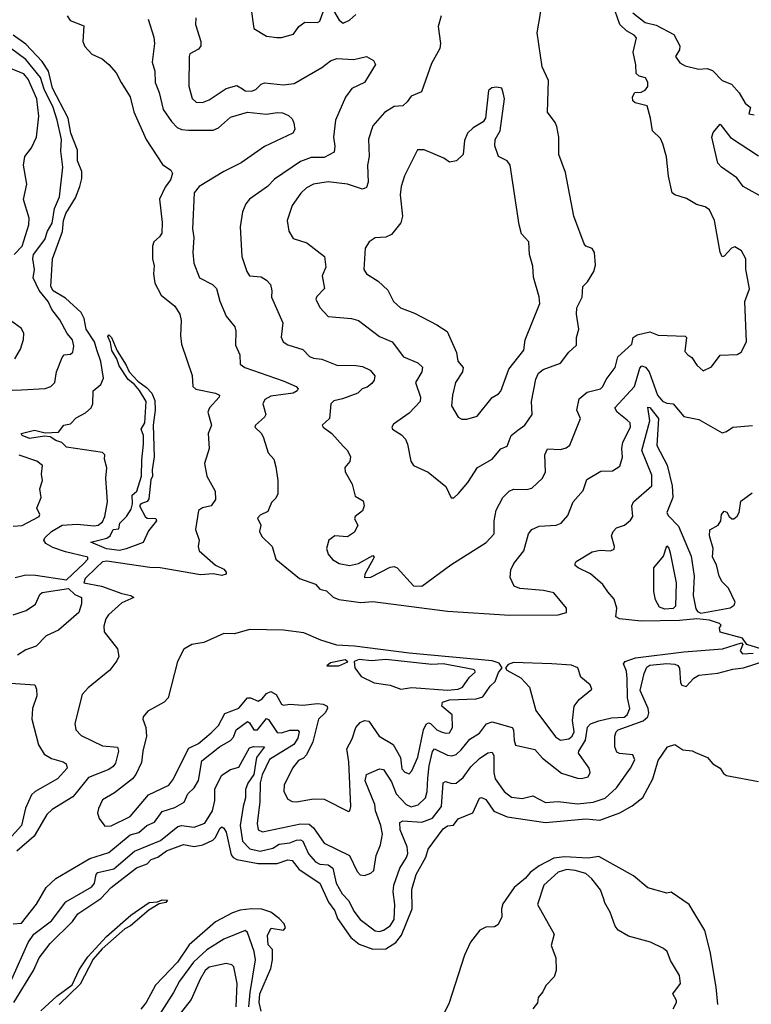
# Model space of a CAD drawing. Extents: x 1552294 to 1694791, y 811929 to 917222.
# Tile 143 of 256: x 1620356 to 1623792, y 842007 to 846627. Entities that reach past the tile are written whole.
import ezdxf

# ---------------------------------------------------------------- set-up
doc = ezdxf.new("R2010")
doc.units = 0

msp = doc.modelspace()

# ---------------------------------------------------------------- linework, layer by layer
at = {"layer": '0CON10XD'}
for points in [[(1621440.8, 846685), (1621456.1, 846586.1), (1621515, 846550), (1621563, 846543), (1621585, 846542.9), (1621641.1, 846558.9), (1621666.2, 846595), (1621694.1, 846615.9), (1621755, 846614.2), (1621765, 846620), (1621782, 846668)], [(1620578.9, 846645), (1620592.6, 846622.6), (1620657.5, 846597.5), (1620652.5, 846525), (1620660.9, 846500.9), (1620694.6, 846464.6), (1620743.8, 846443.8), (1620775, 846416.7), (1620808.1, 846378.1), (1620832.9, 846332.9), (1620874.5, 846265), (1620892.5, 846195), (1620950, 846065), (1621027, 845947), (1621065, 845921.2), (1621072.7, 845905), (1621064.2, 845875), (1621039.2, 845840.8), (1621012.2, 845785), (1621025.6, 845675), (1621022.9, 845625), (1621012.4, 845607.6), (1620985.6, 845585), (1620979.6, 845565), (1620978.9, 845505), (1620987.6, 845472.4), (1620984.6, 845435), (1620990.4, 845390.4), (1621020.8, 845335), (1621085, 845283.3), (1621107.8, 845245), (1621114.4, 845215), (1621111.1, 845145), (1621116.4, 845105), (1621165, 844956.7), (1621168.1, 844905), (1621182.5, 844892.5), (1621276, 844874), (1621293.8, 844865), (1621292.5, 844855), (1621246.7, 844805), (1621238.8, 844785), (1621257.3, 844725), (1621241.5, 844685), (1621246, 844615), (1621223.1, 844545), (1621235.4, 844485), (1621273.3, 844415), (1621276.1, 844375), (1621255, 844345.4), (1621213.6, 844336.4), (1621195.7, 844324.3), (1621181.4, 844235), (1621199.2, 844185), (1621193.5, 844155), (1621198.5, 844135), (1621275, 844067.1), (1621315, 844047.8), (1621326, 844035), (1621326.2, 844025), (1621305, 844019.6), (1621265, 844026.5), (1621205, 844022.4), (1621015, 844055.2), (1620967, 844057), (1620765, 844086.4), (1620745, 844083.3), (1620714.2, 844055), (1620663.1, 844005), (1620656.2, 843985), (1620739.5, 843969.5), (1620835, 843934.4), (1620877.5, 843925), (1620892.5, 843915), (1620835, 843890.9), (1620773.4, 843835), (1620760, 843815), (1620751.1, 843781.1), (1620753.1, 843755), (1620814.3, 843675), (1620821.2, 843638.8), (1620812.3, 843617.7), (1620778.8, 843575), (1620677.9, 843492.1), (1620649.1, 843460.9), (1620614.4, 843325), (1620620, 843295), (1620645, 843267.3), (1620745, 843218.9), (1620815, 843212.5), (1620820, 843195), (1620805, 843138), (1620795, 843121.8), (1620775, 843108.1), (1620679.3, 843070.7), (1620621.7, 842998.3), (1620605, 842980.6), (1620508.7, 842921.3), (1620482.5, 842897.5), (1620424.1, 842795.9), (1620342.7, 842725)], [(1621182.9, 846635), (1621180.8, 846605), (1621206.2, 846525), (1621206.7, 846505), (1621195, 846488.7), (1621155, 846466.2), (1621152.2, 846455), (1621150, 846315), (1621166.4, 846256.4), (1621185, 846240), (1621215, 846238.1), (1621245, 846250.6), (1621325.3, 846304.7), (1621375, 846318.9), (1621402.3, 846302.3), (1621415, 846292.7), (1621445, 846291.1), (1621465, 846299.1), (1621490, 846325), (1621505, 846330.8), (1621595, 846321.3), (1621645, 846327.1), (1621775, 846403.1), (1621815, 846434.6), (1621845, 846444.7), (1621925, 846440.7), (1621985, 846454.4), (1622018, 846435), (1622026.7, 846416.7), (1621975, 846332.9), (1621915, 846304.4), (1621886.5, 846263.5), (1621839.3, 846155), (1621829.2, 846075), (1621836.4, 846033.6), (1621832, 846005), (1621785, 845980.7), (1621725, 845979.6), (1621675, 845960.8), (1621551.8, 845878.2), (1621519.4, 845845), (1621434.4, 845785), (1621417.1, 845762.9), (1621402.9, 845725), (1621390.6, 845655), (1621399.4, 845515), (1621422.5, 845445), (1621435, 845425.4), (1621489.6, 845419.6), (1621515.4, 845405.4), (1621532.9, 845385), (1621540, 845355), (1621538.6, 845325), (1621592.1, 845205), (1621583.5, 845136.5), (1621593.8, 845115), (1621615, 845100.8), (1621685, 845079.4), (1621716.6, 845046.6), (1621735, 845038.1), (1621775, 845034.5), (1621845, 845005.4), (1621935, 845004.7), (1621965, 844999.2), (1622002.3, 844982.3), (1622023.1, 844955), (1622020, 844935), (1622009.9, 844920.1), (1621987, 844903), (1621963.8, 844895), (1621943.8, 844875), (1621872.4, 844847.6), (1621831.3, 844838.7), (1621817.5, 844825), (1621810, 844755), (1621776, 844725), (1621780.8, 844715), (1621821.9, 844685), (1621874.4, 844625), (1621895.5, 844605), (1621910, 844575), (1621906.8, 844553.2), (1621883.1, 844525), (1621883.6, 844505), (1621917.4, 844447.4), (1621931.8, 844391.8), (1621968.9, 844368.9), (1621973.6, 844345), (1621965, 844322.7), (1621931.4, 844295), (1621928.6, 844285), (1621944.2, 844255), (1621928.3, 844221.7), (1621895, 844200.8), (1621835, 844205.6), (1621808.1, 844185), (1621797.3, 844145), (1621805, 844119.2), (1621825, 844094.4), (1621855.6, 844075.6), (1621905, 844065.8), (1621947.5, 844075), (1622015, 844112.5), (1622020, 844105), (1622016.2, 844095), (1621976.7, 844025), (1621975, 844010), (1622005, 844011.4), (1622095, 844057.9), (1622115, 844061.4), (1622128.8, 844055), (1622205, 843970), (1622245, 843968), (1622380.8, 844069.2), (1622547, 844173), (1622584.5, 844215), (1622584.1, 844275), (1622593.9, 844325), (1622625, 844384.2), (1622655, 844414.3), (1622675, 844423.5), (1622737, 844423), (1622761.5, 844428.5), (1622810.8, 844475), (1622825.4, 844504.6), (1622821.5, 844585), (1622835, 844612.9), (1622895, 844610.6), (1622921.7, 844618.3), (1622939.2, 844630.8), (1622990, 844755), (1622972.5, 844795), (1622982.6, 844847.4), (1623021.6, 844878.4), (1623084, 844895), (1623094.5, 844905), (1623110.8, 844939.2), (1623152.9, 844995), (1623165.3, 845044.7), (1623230, 845105), (1623236.2, 845135), (1623255, 845147.8), (1623315, 845162.9), (1623355, 845146.4), (1623481.7, 845141.7), (1623487.5, 845135), (1623479.3, 845069.3), (1623493.8, 845053.8), (1623511.7, 845041.7), (1623536.1, 845006.1), (1623565, 844980), (1623605, 844998.2), (1623645, 845053), (1623725, 845056), (1623743.3, 845066.7), (1623768.9, 845115), (1623761.5, 845305), (1623783.6, 845363.6), (1623766.3, 845456.3), (1623765.4, 845505), (1623745, 845542.1), (1623715, 845561.8), (1623699.4, 845555), (1623665, 845517.1), (1623655, 845514), (1623646.2, 845536.2), (1623619.3, 845685), (1623595, 845734.3), (1623575, 845748.9), (1623535, 845760), (1623487.3, 845787.3), (1623432, 845805), (1623420.6, 845815), (1623402.2, 845892.2), (1623393.4, 845983.4), (1623376.6, 846045), (1623365, 846070), (1623327.8, 846105), (1623318, 846165), (1623302, 846222), (1623246.2, 846236.2), (1623235.5, 846245.5), (1623233.8, 846265), (1623244.4, 846285), (1623275, 846286.6), (1623294, 846296), (1623305.9, 846314.1), (1623305.6, 846334.4), (1623295, 846354.6), (1623265, 846361.8), (1623250.8, 846375), (1623249.8, 846415), (1623236.7, 846475), (1623252.5, 846542.5), (1623241.9, 846555), (1623205, 846574.7), (1623174.7, 846605), (1623152.7, 846667.3)], [(1622335.6, 846645), (1622321.4, 846595), (1622331.9, 846515), (1622328.9, 846491.1), (1622289.3, 846420.7), (1622242.3, 846287.7), (1622195, 846267.8), (1622175, 846241.2), (1622155, 846222.5), (1622115, 846219.2), (1622068.6, 846191.4), (1622015, 846128.8), (1621994.4, 846065.6), (1621996.9, 845985), (1621989.7, 845945), (1621991.8, 845865), (1621985, 845839.2), (1621965, 845831.8), (1621895, 845854.6), (1621805, 845865.9), (1621735, 845855.3), (1621702.7, 845837.3), (1621676.6, 845813.4), (1621635.4, 845755), (1621612.2, 845685), (1621620.5, 845635), (1621639.8, 845599.8), (1621705, 845580.4), (1621786.5, 845515), (1621793.7, 845466.3), (1621776.9, 845425), (1621787.1, 845365), (1621751.8, 845328.2), (1621747.1, 845315), (1621765, 845275.8), (1621805, 845234.3), (1621914.7, 845225.3)], [(1621829.7, 846669.7), (1621856.7, 846625), (1621875, 846611.2), (1621905, 846624.6), (1621935, 846651.2)], [(1621914.7, 845225.3), (1621946.2, 845215), (1622045, 845140), (1622105, 845115.5), (1622157.5, 845045), (1622226.2, 845016.2), (1622246.8, 844996.8), (1622243.9, 844975), (1622214.6, 844925), (1622238.2, 844855), (1622236.2, 844835), (1622185, 844781.1), (1622111.3, 844728.7), (1622104, 844715), (1622106, 844705), (1622148.5, 844678.5), (1622168.1, 844658.1), (1622177.8, 844635), (1622192.4, 844555), (1622204.8, 844535), (1622273.6, 844503.6), (1622356.7, 844436.7), (1622382.5, 844382.5), (1622395, 844383.8), (1622417, 844403), (1622461.1, 844455), (1622506.4, 844525), (1622575, 844564.6), (1622615, 844613.3), (1622644.5, 844625.5), (1622663.6, 844675), (1622695, 844700.5), (1622727.8, 844725), (1622761.9, 844775), (1622759.6, 844835), (1622780.5, 844939.5), (1622791.7, 844968.3), (1622814.1, 844985.9), (1622895.8, 845015), (1622935, 845067.5), (1622970.7, 845099.3), (1622970.6, 845135), (1622982.2, 845175), (1622970, 845245), (1622972.5, 845275), (1622998, 845325), (1623000, 845375), (1623022.5, 845397.5), (1623052.1, 845445), (1623060.5, 845475), (1623054.7, 845534.7), (1623045, 845552.9), (1623015, 845563.8), (1623006.7, 845575), (1622958.6, 845705), (1622919.6, 845909.6), (1622887.5, 845995), (1622887.3, 846075), (1622878.9, 846125), (1622870.8, 846145), (1622835, 846193.3), (1622838.7, 846341.3), (1622810, 846405), (1622785.6, 846565), (1622803.8, 846665)], [(1623235, 846659.2), (1623293.6, 846613.6), (1623345, 846601.4), (1623427.7, 846557.7), (1623455.6, 846505), (1623453.8, 846485), (1623436.4, 846455), (1623455.7, 846425), (1623481.2, 846411.2), (1623545, 846395.4), (1623585, 846398.6), (1623609.3, 846389.3), (1623655, 846342), (1623698.8, 846325), (1623734.5, 846284.5), (1623762.5, 846235), (1623787.5, 846215), (1623780, 846185), (1623805, 846180.8)], [(1620959.7, 846629.7), (1620986.4, 846545), (1620988.8, 846515), (1620977.4, 846427.4), (1620990.9, 846385), (1620992, 846332), (1621011.3, 846285), (1621029.2, 846205), (1621068.5, 846148.5), (1621095, 846121.8), (1621115, 846112.3), (1621148.3, 846108.3), (1621265, 846107.8), (1621289.8, 846120.2), (1621345, 846170), (1621425, 846193.8), (1621515, 846182.9), (1621565, 846191.2), (1621589.3, 846189.3), (1621617.7, 846177.7), (1621635, 846161.2), (1621642.6, 846142.6), (1621647.6, 846112.4), (1621638.6, 846095), (1621505, 846032.5), (1621395.5, 845955), (1621315, 845914.7), (1621198.6, 845845), (1621174.8, 845815.2), (1621166.9, 845645), (1621173.1, 845605), (1621168.2, 845535), (1621174.1, 845485), (1621200, 845415), (1621260.6, 845385), (1621279.4, 845365), (1621295, 845306.7), (1621325.7, 845235), (1621365.5, 845185.5), (1621370.7, 845165), (1621369, 845099), (1621389.4, 845055), (1621390.7, 845010.7), (1621413.8, 844995), (1621592.4, 844932.4), (1621653.8, 844905), (1621663.1, 844895), (1621659.4, 844885), (1621640, 844875), (1621535, 844860.3), (1621506.7, 844845), (1621497.3, 844825), (1621511.9, 844775), (1621505, 844761.4), (1621462.5, 844725), (1621460, 844715), (1621491.2, 844685), (1621501.2, 844665), (1621522.5, 844595), (1621548.8, 844565), (1621559.2, 844529.2)], [(1620335, 844010), (1620385, 844021.5), (1620430.4, 844020.4), (1620575, 843998.5), (1620657.6, 844075), (1620675.3, 844095), (1620675.6, 844105), (1620570.5, 844130.5), (1620510.9, 844150.9), (1620478.7, 844168.7), (1620469.5, 844185), (1620473.1, 844195), (1620504.8, 844225.2), (1620555, 844254.9), (1620625, 844259.2), (1620705, 844251.4), (1620725, 844255.2), (1620745, 844271.1), (1620756.1, 844295), (1620768, 844365), (1620759.6, 844475), (1620764.2, 844524.2), (1620754.1, 844565), (1620755.3, 844585.3), (1620745, 844595.3), (1620575, 844621.2), (1620553.1, 844643.1), (1620525, 844652.1), (1620499.1, 844669.1), (1620472.9, 844672.9), (1620401.9, 844661.9), (1620366.7, 844675), (1620362.5, 844685), (1620425, 844700.5), (1620475, 844688), (1620537.8, 844692.2), (1620562.5, 844725), (1620595, 844730), (1620620.9, 844759.1), (1620665, 844782.1), (1620691.1, 844805), (1620700, 844825), (1620700.5, 844885), (1620736.7, 844915), (1620749.2, 844945), (1620736.9, 845023.1), (1620717.4, 845077.4), (1620707.3, 845115), (1620667.4, 845175), (1620659.2, 845225), (1620645, 845253.5), (1620570.2, 845320.2), (1620512.8, 845355), (1620501.9, 845375), (1620509.8, 845505), (1620557.5, 845632.5), (1620562, 845685), (1620572.1, 845717.9), (1620618.2, 845791.8), (1620638.5, 845845), (1620647.7, 845882.3), (1620647.4, 845915), (1620626.8, 845965), (1620627.5, 846015), (1620596, 846095), (1620583.8, 846165), (1620510.1, 846305), (1620491.5, 846385), (1620460.5, 846430.5), (1620385, 846511.8), (1620325, 846554.5)], [(1620185.7, 844884.3), (1620365, 844889.6), (1620475, 844897.1), (1620501.8, 844905), (1620520.7, 844925), (1620529.3, 844975), (1620555, 845041.2), (1620565, 845053.8), (1620595, 845056.7), (1620605, 845067.5), (1620610.5, 845095), (1620604.5, 845125), (1620578.5, 845155), (1620545, 845219.2), (1620506.7, 845266.7), (1620488.8, 845305), (1620446.7, 845356.7), (1620419.7, 845415), (1620425.7, 845455), (1620417.5, 845505), (1620420.4, 845525), (1620474.3, 845595), (1620485.7, 845634.3), (1620508.1, 845671.9), (1620518.6, 845741.4), (1620542.6, 845795), (1620558.6, 845935), (1620549.6, 846009.6), (1620552.5, 846065), (1620531.7, 846155), (1620512.8, 846215), (1620470.8, 846300.8), (1620453.7, 846355), (1620385, 846440.8), (1620313.1, 846493.1)], [(1620329.7, 845525), (1620367.2, 845565), (1620398.9, 845665), (1620399.7, 845695), (1620373, 845783), (1620389.5, 845855), (1620373.9, 845943.9), (1620380, 845985), (1620411.2, 846025), (1620434.2, 846075), (1620445.7, 846175), (1620436, 846255), (1620395, 846347.7), (1620375, 846373.7), (1620285, 846409.4)], [(1622432.1, 844752.1), (1622455, 844752.9), (1622505, 844767.1), (1622575, 844854), (1622605, 844871.2), (1622615, 844883.8), (1622652.7, 844987.3), (1622723.6, 845076.4), (1622730, 845125), (1622798.4, 845295), (1622796, 845326), (1622768.7, 845418.7), (1622765, 845470), (1622750, 845525), (1622746.9, 845585), (1622711.7, 845621.7), (1622701.1, 845665), (1622659.4, 845945), (1622645, 845964.2), (1622604.6, 845984.6), (1622587.5, 846035), (1622588.8, 846065), (1622612, 846105), (1622632.5, 846255), (1622626.7, 846283.3), (1622620, 846305), (1622595, 846310.6), (1622572.4, 846307.6), (1622558, 846295), (1622543.3, 846165), (1622533, 846147), (1622485, 846118.8), (1622458.8, 846095), (1622445, 846060), (1622438, 845995), (1622407.5, 845965), (1622375, 845958.8), (1622347.9, 845977.9), (1622255, 846016), (1622224.1, 846015.9), (1622162.2, 845895), (1622147.1, 845845), (1622141.9, 845805), (1622153.1, 845705), (1622145, 845673.3), (1622101.5, 845618.5), (1622075, 845605.8), (1622025, 845604), (1621996.7, 845585), (1621978.8, 845555), (1621972.7, 845455), (1621984.4, 845435), (1622039.8, 845399.8), (1622085, 845358), (1622111.5, 845305), (1622144.3, 845275), (1622209.4, 845249.4), (1622315.5, 845195.5), (1622363.6, 845163.6), (1622407.5, 845065), (1622413.3, 845025), (1622439.2, 844995), (1622435.7, 844975), (1622402.9, 844925), (1622388.1, 844865), (1622384.4, 844815), (1622415, 844762), (1622432.1, 844752.1)], [(1623855, 845787.7), (1623754.2, 845845), (1623724.3, 845885), (1623651.4, 845935), (1623635, 845954.2), (1623606, 846075), (1623611.8, 846098.2), (1623645, 846136.2), (1623693.5, 846073.5), (1623825, 845987.6)], [(1620332.5, 845035), (1620359.8, 845080.2), (1620373.9, 845126.1), (1620375.3, 845155), (1620365, 845177.3), (1620311.9, 845215)], [(1620824, 844136), (1620763.6, 844143.6), (1620690, 844175), (1620765, 844193.3), (1620780, 844205), (1620794.2, 844235), (1620821.7, 844238.3), (1620825.6, 844265), (1620858.1, 844295), (1620879.6, 844330.4), (1620885.4, 844354.6), (1620884.2, 844395.8), (1620905.5, 844415), (1620928.1, 844485), (1620928.7, 844561.3), (1620937.9, 844635), (1620936.6, 844675), (1620926.9, 844705), (1620943.3, 844735), (1620949.8, 844835), (1620917.7, 844887.7), (1620895.3, 844915.3), (1620865, 844938.2), (1620823, 845003), (1620812.1, 845035), (1620788.4, 845075), (1620781.9, 845111.9), (1620769.5, 845140.5), (1620775, 845148.9), (1620786.6, 845135), (1620813.2, 845073.2), (1620856.4, 845006.4), (1620869.6, 844975), (1620910.5, 844930.5), (1620951, 844901), (1620976.7, 844875), (1620990, 844840), (1620991.2, 844795), (1620982, 844725), (1620986.7, 844575), (1620977.3, 844515), (1620980, 844485), (1620972, 844468), (1620961.6, 844378.4), (1620954.1, 844365.9), (1620925, 844355.3), (1620918.5, 844345), (1620945.4, 844295.4), (1620955, 844288.1), (1620995, 844286.7), (1620997.5, 844275), (1620961.4, 844228.6), (1620935, 844173.3), (1620855, 844144.7), (1620824, 844136)], [(1621559.2, 844529.2), (1621568.7, 844465), (1621567.3, 844402.7), (1621558, 844382), (1621538.7, 844361.3), (1621521.4, 844318.6), (1621485, 844302.5), (1621472.1, 844287.9), (1621487.8, 844255), (1621481.9, 844225), (1621492.6, 844202.6), (1621541.1, 844155), (1621558.6, 844095), (1621670, 844005), (1621745, 843977.5), (1621765.3, 843955.3), (1621796.2, 843946.2), (1621827.4, 843917.4), (1621855, 843906.4), (1621957.3, 843892.7), (1622015, 843897.4), (1622365, 843851.1), (1622657.4, 843832.6), (1622885, 843834.4), (1622924.5, 843845), (1622923.8, 843865), (1622865, 843937.8), (1622815, 843949.2), (1622705, 843957.7), (1622678.3, 843968.3), (1622659.1, 844009.1), (1622662.2, 844045), (1622676.2, 844075), (1622723.8, 844135), (1622745.7, 844215), (1622761.4, 844235), (1622795, 844250.9), (1622875, 844254.3), (1622898.8, 844265), (1622930.3, 844299.7), (1622955.6, 844365), (1623002.6, 844417.4), (1623020, 844470), (1623085, 844508.2), (1623139.6, 844510.4), (1623175, 844532), (1623186.6, 844573.4), (1623183.5, 844615), (1623189, 844645), (1623224.7, 844715), (1623223.2, 844735), (1623208.2, 844748.2), (1623162.3, 844785), (1623150.4, 844805), (1623242.5, 844905), (1623268.5, 844991.5), (1623277.2, 845002.8), (1623295, 844997), (1623312.2, 844975), (1623351.2, 844865), (1623375, 844837.5), (1623395, 844827.5), (1623425, 844824.4), (1623475, 844765.5), (1623545, 844750.8), (1623655, 844688.9), (1623675, 844694.3), (1623704.4, 844715.6), (1623797.2, 844722.8)], [(1623836.2, 843675), (1623770, 843695), (1623750, 843725), (1623645, 843753.3), (1623643, 843773), (1623650, 843785), (1623643, 843793), (1623595, 843808.8), (1623535.9, 843815.9), (1623455, 843808.3), (1623275, 843804.4), (1623172.5, 843815), (1623155.6, 843825), (1623160, 843865), (1623147, 843907), (1623118.3, 843941.7), (1623095, 843976.2), (1623037.1, 844027.1), (1622978, 844055), (1622963.8, 844065), (1622964, 844075), (1622968.8, 844085), (1623045, 844129.4), (1623082.4, 844137.6), (1623130, 844135), (1623146.9, 844143.1), (1623149.2, 844155), (1623135.6, 844205), (1623142.9, 844225), (1623158.2, 844241.8), (1623195.7, 844255), (1623225, 844278.1), (1623234.7, 844295.3), (1623231.3, 844345), (1623238.4, 844365), (1623325, 844439.1), (1623325, 844488.9), (1623278, 844605), (1623314.4, 844745), (1623305, 844808.2), (1623315, 844807.8), (1623356.2, 844755), (1623348.4, 844628.4), (1623397.3, 844537.3), (1623420.4, 844439.6), (1623423.2, 844385), (1623394.8, 844314.8), (1623401, 844301), (1623449.6, 844249.6), (1623509.2, 844109.2), (1623524, 844016), (1623519.2, 843925), (1623531.7, 843861.7), (1623539.5, 843849.5), (1623555, 843841.4), (1623693.1, 843866.9), (1623710.9, 843879.1), (1623715.9, 843894.1), (1623685, 843960), (1623655, 843989.4), (1623640.4, 844015), (1623628.8, 844068.8), (1623608.9, 844105), (1623612.7, 844145), (1623595.8, 844205), (1623596.2, 844233.8), (1623636.2, 844255), (1623648, 844275), (1623652.5, 844305), (1623665, 844320), (1623676.4, 844316.4), (1623687.5, 844295), (1623700, 844285), (1623710, 844285), (1623725, 844296.7), (1623734, 844315), (1623742.7, 844367.3), (1623795, 844406)], [(1620325, 844250.5), (1620366.6, 844253.4), (1620447.9, 844295), (1620450.4, 844305), (1620435.6, 844335), (1620457.1, 844385), (1620450, 844425), (1620462.9, 844465), (1620457.8, 844495), (1620462.2, 844535), (1620435.7, 844555), (1620353.5, 844583.5)], [(1623385, 843860.5), (1623360.1, 843870.1), (1623341.3, 843905), (1623333.7, 843943.7), (1623334.4, 844055), (1623379.7, 844110.3), (1623395, 844157.5), (1623405, 844147.5), (1623411.4, 844125), (1623439.4, 843985), (1623435.3, 843875), (1623425, 843863.6), (1623385, 843860.5)], [(1620325, 843834.3), (1620385.5, 843855), (1620429.6, 843885), (1620450.9, 843929.1), (1620461.4, 843938.6), (1620585, 843958.3), (1620615, 843930.4), (1620645.8, 843915), (1620646.6, 843886.6), (1620634.1, 843845), (1620537.4, 843762.6), (1620480.6, 843735), (1620432.4, 843687.6), (1620385, 843670.4), (1620345, 843645.4)], [(1620755, 842843.3), (1620785, 842843.8), (1620875, 842887.5), (1620960.3, 842989.7), (1621055.6, 843034.4), (1621075, 843059.4), (1621150.8, 843209.2), (1621195, 843230), (1621255, 843280.3), (1621289.7, 843315), (1621319.5, 843370.5), (1621385, 843396.4), (1621425, 843445.2), (1621440, 843445), (1621475, 843428.6), (1621495, 843439.7), (1621515.3, 843465), (1621535, 843474.1), (1621560.9, 843460.9), (1621585, 843415.6), (1621595, 843410.4), (1621625, 843415.3), (1621685, 843410.6), (1621755, 843418.4), (1621780.9, 843415), (1621800, 843405), (1621801.1, 843395), (1621790.2, 843375), (1621758.5, 843345), (1621731.9, 843238.1), (1621702.1, 843177.9), (1621688, 843162), (1621665, 843150), (1621636.4, 843115), (1621598.5, 843035), (1621596.7, 843005), (1621615, 842969.2), (1621635, 842958.9), (1621655, 842957.3), (1621735, 842971.1), (1621785, 842969.6), (1621899.3, 842910.7), (1621906.1, 842913.9), (1621911.4, 842935), (1621901.6, 843145), (1621892.2, 843205), (1621917.2, 843252.8), (1621934.5, 843305.5), (1621955, 843329.6), (1621975, 843338.5), (1621995, 843334.5), (1622044.5, 843265), (1622110.3, 843225), (1622144.4, 843165), (1622150.9, 843110.9), (1622165, 843096.6), (1622185, 843088.1), (1622198, 843102), (1622225, 843165.6), (1622252.6, 843295), (1622265, 843321.2), (1622275, 843327.9), (1622285, 843324.2), (1622315, 843294.4), (1622335, 843284.8), (1622355, 843278.6), (1622375, 843280.7), (1622389.1, 843305), (1622387.1, 843365), (1622338.6, 843405), (1622341.2, 843425), (1622373.9, 843436.1), (1622499.3, 843440.7), (1622530.8, 843449.2), (1622565, 843499.6), (1622588.3, 843521.7), (1622605, 843564.4), (1622621.4, 843585), (1622607.8, 843607.8), (1622575, 843618.4), (1622185, 843654.4), (1621927.7, 843687.7), (1621845, 843691.6), (1621769.3, 843715), (1621690.2, 843750.2), (1621595, 843762.2), (1621434.5, 843765.5), (1621365, 843745.8), (1621315, 843747.1), (1621220, 843705), (1621164.2, 843695.8), (1621126.1, 843673.9), (1621097.1, 843615), (1621053.5, 843445), (1621034.4, 843425), (1620957.9, 843382.1), (1620935.8, 843355), (1620934.2, 843345), (1620948.8, 843305), (1620950.5, 843265), (1620933.6, 843195), (1620928.5, 843141.5), (1620901.2, 843085), (1620885, 843064), (1620801.3, 842998.7), (1620745, 842965.8), (1620725.8, 842925), (1620721.4, 842905), (1620728.6, 842878.6), (1620755, 842843.3)], [(1622272.7, 843067.3), (1622278.1, 843125), (1622295, 843192.9), (1622304.3, 843205.7), (1622365, 843175.8), (1622385, 843173.1), (1622405, 843179.6), (1622429.6, 843200.4), (1622469.3, 843250.7), (1622515, 843279.2), (1622547.7, 843322.3), (1622575, 843331.9), (1622668.4, 843305), (1622674.8, 843295), (1622677.3, 843245), (1622685, 843222), (1622775, 843202.9), (1622811.2, 843161.2), (1622900.5, 843090.5), (1622975, 843067.5), (1622995, 843066), (1623025, 843074.6), (1623035.6, 843095), (1623030.9, 843115), (1622980.8, 843185), (1622981.1, 843195), (1623013.7, 843246.3), (1623022.3, 843307.7), (1623037.1, 843322.9), (1623075, 843337), (1623135, 843351), (1623195, 843354.8), (1623208.6, 843365), (1623220.6, 843395), (1623209.7, 843445), (1623208.8, 843535), (1623205, 843570), (1623190.8, 843605), (1623199.2, 843615), (1623247.9, 843632.1), (1623475, 843661.1), (1623655.7, 843674.3), (1623745, 843702.5), (1623752.5, 843695), (1623739.4, 843665), (1623751, 843651), (1623800.8, 843655)], [(1620319.3, 842125), (1620395, 842296), (1620422.4, 842335), (1620505, 842399.1), (1620571.9, 842488.1), (1620695, 842558.4), (1620707, 842575), (1620714.8, 842615), (1620722, 842625), (1620797.8, 842642.2), (1620895.3, 842725.3), (1621016.5, 842775), (1621098.5, 842841.5), (1621115, 842845.2), (1621175, 842838.4), (1621225, 842856.2), (1621261.1, 842915), (1621272.8, 842962.8), (1621272, 843018), (1621305, 843081.9), (1621345, 843108.5), (1621385, 843119.4), (1621435, 843210), (1621454, 843216), (1621505.4, 843215), (1621468.6, 843165), (1621455.6, 843085), (1621427.4, 843045), (1621417, 843015), (1621416.4, 842975), (1621404.5, 842935), (1621391.4, 842845), (1621402.1, 842772.1), (1621436.4, 842736.4), (1621485, 842725.8), (1621545, 842738.7), (1621575, 842757.9), (1621625, 842764.4), (1621655, 842776.6), (1621675, 842777.9), (1621685, 842771.7), (1621712.1, 842712.1), (1621745, 842674.7), (1621765, 842664.2), (1621805, 842661.6), (1621825.8, 842645.8), (1621841.7, 842575), (1621870.8, 842525), (1621901.8, 842491.8), (1621925, 842443.8), (1621954.5, 842404.5), (1622025, 842351), (1622045, 842347.8), (1622065, 842353.9), (1622095.8, 842375), (1622114.3, 842405), (1622117.7, 842475), (1622109.8, 842535), (1622113, 842565), (1622140.8, 842645), (1622172.5, 842695), (1622178.4, 842715), (1622175.7, 842745), (1622141.9, 842825), (1622140.3, 842859.7), (1622155, 842868.2), (1622245, 842861.6), (1622295, 842880.8), (1622337.3, 842935), (1622345, 843045.6), (1622355, 843051.5), (1622385, 843042.7), (1622405, 843044), (1622439, 843071), (1622475, 843121.4), (1622515, 843159.7), (1622555, 843186.5), (1622575, 843190), (1622582.7, 843172.7), (1622581.9, 843095), (1622589.3, 843065), (1622630.3, 843005), (1622665, 842978.2), (1622715, 842971.7), (1622765, 842985.3), (1622825, 842953.3), (1622885, 842958.7), (1622975, 842947.9), (1623048.8, 842955), (1623105, 842973.3), (1623158.3, 843021.7), (1623224.1, 843115), (1623244.1, 843154.1), (1623235, 843178), (1623173, 843183), (1623159.7, 843189.7), (1623150, 843215), (1623150.6, 843265), (1623156.9, 843285), (1623166.9, 843295), (1623283.3, 843336.7), (1623305, 843356.2), (1623310.6, 843375), (1623307.3, 843395), (1623270.1, 843479.9), (1623288.6, 843558.6), (1623301.6, 843588.4), (1623315, 843598.2), (1623395, 843606.5), (1623432.4, 843602.4), (1623446.1, 843596.1), (1623453.8, 843583.8), (1623458.5, 843515), (1623465, 843504.3), (1623485, 843498.6), (1623522.2, 843537.8), (1623545, 843550.5), (1623635, 843560), (1623705, 843579.4), (1623755, 843586), (1623905, 843633.3)], [(1621855, 843594.3), (1621896.1, 843613.9), (1621885, 843623.3), (1621815, 843608.8), (1621797.5, 843595), (1621855, 843594.3)], [(1622365, 843481.3), (1622415, 843484.9), (1622435.2, 843494.8), (1622468.7, 843541.3), (1622495.4, 843565), (1622492.5, 843575), (1622485, 843577.3), (1622345, 843603.8), (1622290.9, 843600.9), (1622074.9, 843625.1), (1622008.3, 843618.3), (1621950, 843625), (1621926.7, 843615), (1621930, 843585), (1621960, 843545), (1622021.2, 843515), (1622095, 843503.6), (1622145, 843484.8), (1622196.8, 843493.2), (1622365, 843481.3)], [(1622895, 843246.2), (1622935, 843251.6), (1622950.6, 843265), (1622960.2, 843285), (1622951.5, 843338.5), (1622960.5, 843405), (1622983.4, 843436.6), (1623042.2, 843485), (1623035.7, 843505), (1622991.7, 843541.7), (1622977.5, 843585), (1622947.4, 843597.4), (1622855, 843604.4), (1622675, 843609.9), (1622649.2, 843600.8), (1622636.9, 843585), (1622642.9, 843575), (1622709.2, 843539.2), (1622749.6, 843495), (1622780, 843385), (1622871.4, 843261.4), (1622895, 843246.2)], [(1620314.2, 843514.2), (1620426.2, 843506.2), (1620435.4, 843485.4), (1620436.2, 843453.8), (1620415.5, 843395), (1620412.7, 843345), (1620444.1, 843224.1), (1620470.1, 843180.1), (1620505, 843159.6), (1620560, 843145), (1620574.4, 843134.4), (1620578.6, 843115), (1620532.7, 843065), (1620428.1, 843005), (1620410.9, 842989.1), (1620383.3, 842926.7), (1620364, 842845), (1620243.1, 842715)], [(1620325, 842384.3), (1620365, 842387.5), (1620435, 842476.7), (1620480.7, 842555), (1620525, 842597.3), (1620685, 842690.7), (1620775, 842719.5), (1620875, 842801.5), (1620915, 842813.3), (1620953.3, 842845), (1620988.5, 842861.5), (1621025, 842910.7), (1621085, 842929.4), (1621127.4, 842955), (1621145.2, 842994.8), (1621175, 843022.5), (1621195, 843057.5), (1621210.8, 843149.2), (1621294.7, 843215), (1621345.9, 843245), (1621359.4, 843260.6), (1621372.1, 843295), (1621425, 843333.4), (1621435, 843327.3), (1621455, 843294.1), (1621472.5, 843295), (1621515, 843347.3), (1621525, 843342.5), (1621565, 843281.5), (1621585, 843280.6), (1621625, 843293.3), (1621662.3, 843292.3), (1621668.2, 843285), (1621661.5, 843255), (1621642.6, 843225), (1621529.5, 843155), (1621495, 843083.9), (1621485.6, 843045.6), (1621483.8, 842956.2), (1621470.3, 842855), (1621475, 842826), (1621496.2, 842816.2), (1621675, 842853.9), (1621715, 842851.4), (1621736, 842835), (1621785, 842762.9), (1621904.7, 842705), (1621939.9, 842629.9), (1621955, 842614.4), (1621975, 842611.1), (1622005, 842621.8), (1622018.5, 842635), (1622029.7, 842705), (1622049.6, 842755), (1622058.9, 842805), (1622051.5, 842845), (1622026.9, 842915), (1622023.6, 842945), (1621978.5, 843055), (1621984.2, 843085), (1622045, 843111.1), (1622065, 843108.1), (1622101.2, 843051.2), (1622124, 842994), (1622171.2, 842945), (1622195, 842933.4), (1622227.9, 842942.1), (1622261.2, 842975), (1622269.3, 843005), (1622272.7, 843067.3)], [(1620328, 842015), (1620420.4, 842165), (1620447.5, 842225), (1620498.8, 842291.2), (1620604.3, 842395), (1620628.5, 842431.5), (1620736.9, 842503.1), (1620784.7, 842555), (1620905, 842647.4), (1620953.7, 842666.3), (1620973.3, 842686.7), (1621005, 842696.7), (1621045, 842727), (1621125, 842757), (1621175, 842746.8), (1621215.6, 842754.4), (1621263.2, 842776.8), (1621275, 842788.8), (1621295, 842831.4), (1621305, 842840), (1621315, 842833.8), (1621325, 842813.8), (1621348.2, 842708.2), (1621358.2, 842695), (1621376.3, 842686.3), (1621475, 842667.9), (1621565, 842667.1), (1621615, 842684.7), (1621635, 842680.9), (1621668.8, 842638.8), (1621765, 842574.6), (1621806.3, 842486.3), (1621835.2, 842445.2), (1621848.8, 842408.8), (1621910.8, 842320.8), (1621949.5, 842289.5), (1622014.7, 842265.3), (1622075, 842267.3), (1622122.7, 842297.3), (1622149.5, 842330.5), (1622199.6, 842455), (1622197.1, 842545), (1622217.7, 842615), (1622263.1, 842696.9), (1622274.7, 842735.3), (1622345, 842830), (1622365, 842844.1), (1622393.3, 842846.7), (1622415, 842877.1), (1622483.3, 842905), (1622515.7, 842974.3), (1622525, 842976.9), (1622545, 842967.8), (1622582.8, 842912.8), (1622645, 842886.9), (1622825, 842860.2), (1623015, 842877), (1623079.8, 842870.2), (1623175, 842905.9), (1623231.9, 842938.1), (1623282.5, 842977.5), (1623328.8, 843065), (1623355, 843150.8), (1623398, 843215), (1623432.5, 843225), (1623470.6, 843200.6), (1623513.4, 843196.6), (1623528.9, 843188.9), (1623585.3, 843165.3), (1623611.5, 843135), (1623645.2, 843115.2), (1623660.4, 843090.4), (1623675, 843079.8), (1623825, 843052.7)], [(1623633.8, 842005), (1623626.7, 842086.7), (1623598.8, 842255), (1623573, 842353), (1623500.6, 842475), (1623415, 842532.5), (1623395, 842527.5), (1623305, 842552.7), (1623239.1, 842609.1), (1623075, 842699.7), (1623025, 842692.9), (1622915, 842698.4), (1622865, 842691.7), (1622795, 842656), (1622752.6, 842625), (1622730.9, 842599.1), (1622678.1, 842555), (1622625, 842477.5), (1622618.8, 842455), (1622620, 842415), (1622601.2, 842378.8), (1622585, 842370), (1622545, 842367.9), (1622516.2, 842353.8), (1622472.2, 842297.8), (1622445, 842237.1), (1622371.3, 842008.7), (1622326.7, 841923.3)], [(1623425, 841986), (1623440.4, 842015), (1623440.9, 842025), (1623423.3, 842055), (1623459.2, 842105), (1623455, 842142.5), (1623412.3, 842212.3), (1623396.2, 842255), (1623378.8, 842268.8), (1623318.1, 842298.1), (1623215, 842326.2), (1623165.7, 842355), (1623152.6, 842372.6), (1623129.4, 842439.4), (1623103.2, 842483.2), (1623099.7, 842499.7), (1623083.5, 842543.5), (1623042.7, 842595), (1623015, 842620), (1622965, 842634.2), (1622925, 842639), (1622885, 842627.3), (1622817.2, 842565), (1622787.1, 842475), (1622865.6, 842335), (1622852.4, 842282.4), (1622873.8, 842225), (1622875.7, 842165), (1622866, 842135), (1622826.9, 842095), (1622813.3, 842065), (1622791.4, 842038.6), (1622786.8, 842013.2), (1622766.4, 841985)], [(1620455, 841975.3), (1620530.8, 842045), (1620601.9, 842098.1), (1620635, 842167.7), (1620675, 842229.2), (1620764, 842325), (1620877.5, 842425), (1620964.4, 842485), (1621003.1, 842486.9), (1621025, 842496.9), (1621050, 842495), (1621042.5, 842485), (1621011.2, 842478.8), (1620961.9, 842448.1), (1620875.7, 842375), (1620849.1, 842360.9), (1620742.3, 842267.7), (1620701.4, 842218.6), (1620639.6, 842100.4), (1620540.9, 842005)], [(1621489.4, 841975), (1621479.9, 842015), (1621483.3, 842055), (1621535.7, 842175), (1621542.5, 842215), (1621543.1, 842263.1), (1621522.2, 842285), (1621518.8, 842331.2), (1621536.1, 842363.9), (1621595, 842353.8), (1621603.8, 842365), (1621598, 842385), (1621575, 842410), (1621535, 842439.2), (1621492.3, 842452.3), (1621444.5, 842454.5), (1621391.9, 842448.1), (1621354.7, 842435.3), (1621275, 842394), (1621151.1, 842285), (1621096.3, 842205), (1620993.3, 842096.7), (1620950.4, 842015), (1620925, 841983.8)], [(1621432.6, 841995), (1621437.5, 842062.5), (1621463.5, 842215), (1621457.6, 842255), (1621425, 842344.3), (1621415, 842352.5), (1621315, 842312.4), (1621235, 842261.9), (1621172.4, 842205), (1621106, 842115), (1621078.5, 842061.5), (1620990.9, 841925)], [(1621371.7, 841995), (1621377.8, 842105), (1621362, 842182), (1621351.8, 842191.8), (1621325, 842198.7), (1621245, 842180.4), (1621227.5, 842165), (1621203.2, 842125), (1621160.4, 842029.6), (1621065, 841906.5)]]:
    msp.add_lwpolyline(points, dxfattribs=at)

doc.saveas('drawing.dxf')
